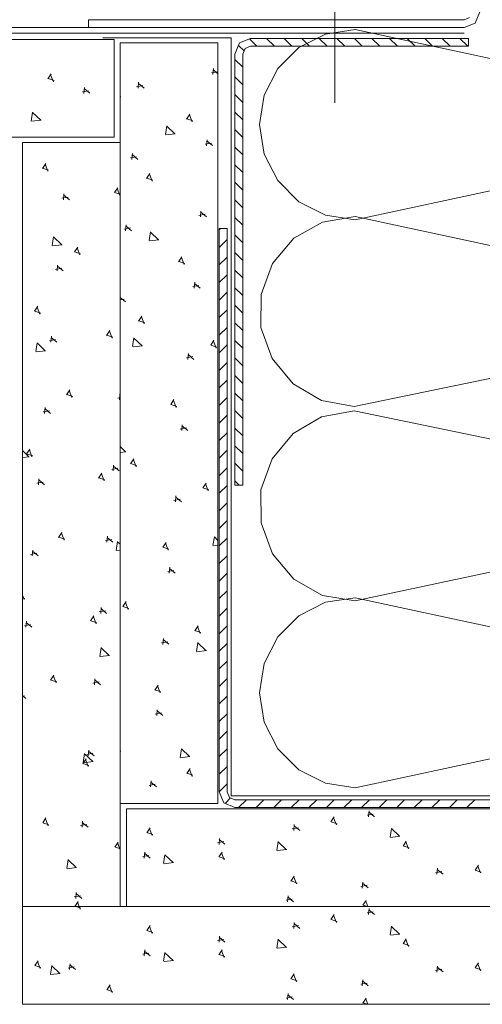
# Model space of a CAD drawing. Extents: x 5465377 to 5465550, y 5925276 to 5925338.
# Tile 133 of 182: x 5465446.46 to 5465446.599, y 5925321.44 to 5925321.736. Entities that reach past the tile are written whole.
import ezdxf

# ---------------------------------------------------------------- set-up
doc = ezdxf.new("R2010")
doc.units = 0
doc.header["$MEASUREMENT"] = 0
doc.layers.add('0_Nr_Pióra__141', color=7, linetype='Continuous', lineweight=0)

msp = doc.modelspace()

# ---------------------------------------------------------------- linework, layer by layer
at = {"layer": '0_Nr_Pióra__141', "linetype": 'Continuous'}
for p, q in [((5465446.5546, 5925321.71118), (5465446.5546, 5925321.8087)), ((5465446.59345, 5925321.73615), (5465446.59513, 5925321.73684)), ((5465446.59815, 5925321.73851), (5465446.59678, 5925321.73518)), ((5465446.48039, 5925321.7338), (5465445.79294, 5925321.7338)), ((5465446.48039, 5925321.7338), (5465446.48039, 5925321.73615)), ((5465446.48039, 5925321.73615), (5465446.59345, 5925321.73615)), ((5465446.59345, 5925321.7338), (5465446.48039, 5925321.7338)), ((5465446.59678, 5925321.73518), (5465446.59345, 5925321.7338)), ((5465445.79294, 5925321.73211), (5465446.5935, 5925321.73211)), ((5465446.52337, 5925321.7307), (5465446.48472, 5925321.7307)), ((5465446.52337, 5925321.50245), (5465446.52337, 5925321.7307)), ((5465446.55178, 5925321.73185), (5465446.54375, 5925321.72779)), ((5465446.56066, 5925321.73322), (5465446.55178, 5925321.73185)), ((5465446.69626, 5925321.7041), (5465446.56066, 5925321.73322)), ((5465446.48816, 5925321.73026), (5465445.79294, 5925321.73026)), ((5465446.48816, 5925321.70082), (5465446.48816, 5925321.73026)), ((5465446.48995, 5925321.50014), (5465446.48995, 5925321.72924)), ((5465446.48995, 5925321.72924), (5465446.51938, 5925321.72924)), ((5465446.51938, 5925321.72924), (5465446.51938, 5925321.50014)), ((5465446.52448, 5925321.72585), (5465446.52586, 5925321.72917)), ((5465446.52555, 5925321.72843), (5465446.52722, 5925321.72677)), ((5465446.52586, 5925321.72917), (5465446.52919, 5925321.73055)), ((5465446.52919, 5925321.7282), (5465446.52752, 5925321.7275)), ((5465446.52886, 5925321.73041), (5465446.53109, 5925321.7282)), ((5465446.52919, 5925321.73055), (5465446.59481, 5925321.73055)), ((5465446.59481, 5925321.7282), (5465446.52919, 5925321.7282)), ((5465446.53401, 5925321.73055), (5465446.53635, 5925321.7282)), ((5465446.54375, 5925321.72779), (5465446.53739, 5925321.72147)), ((5465446.53929, 5925321.73055), (5465446.54165, 5925321.7282)), ((5465446.54458, 5925321.73055), (5465446.54694, 5925321.7282)), ((5465446.54987, 5925321.73055), (5465446.55222, 5925321.7282)), ((5465446.55517, 5925321.73055), (5465446.55752, 5925321.7282)), ((5465446.56044, 5925321.73055), (5465446.56281, 5925321.7282)), ((5465446.56573, 5925321.73055), (5465446.56809, 5925321.7282)), ((5465446.57103, 5925321.73055), (5465446.57339, 5925321.7282)), ((5465446.57633, 5925321.73055), (5465446.57869, 5925321.7282)), ((5465446.58161, 5925321.73055), (5465446.58397, 5925321.7282)), ((5465446.58689, 5925321.73055), (5465446.58925, 5925321.7282)), ((5465446.59218, 5925321.73055), (5465446.59454, 5925321.7282)), ((5465446.59481, 5925321.73055), (5465446.59481, 5925321.7282)), ((5465446.52448, 5925321.59602), (5465446.52448, 5925321.72585)), ((5465446.52752, 5925321.7275), (5465446.52683, 5925321.72585)), ((5465446.52683, 5925321.72585), (5465446.52683, 5925321.59602)), ((5465446.52448, 5925321.72423), (5465446.52683, 5925321.72187)), ((5465446.46919, 5925321.71988), (5465446.46817, 5925321.71837)), ((5465446.46901, 5925321.71961), (5465446.46982, 5925321.71752)), ((5465446.51739, 5925321.72017), (5465446.51927, 5925321.72052)), ((5465446.51799, 5925321.72148), (5465446.51784, 5925321.7197)), ((5465446.51792, 5925321.72116), (5465446.51938, 5925321.71993)), ((5465446.52448, 5925321.71893), (5465446.52683, 5925321.71658)), ((5465446.53739, 5925321.72147), (5465446.53329, 5925321.71347)), ((5465446.46823, 5925321.71843), (5465446.47004, 5925321.71783)), ((5465446.4949, 5925321.71601), (5465446.49676, 5925321.71637)), ((5465446.4955, 5925321.71734), (5465446.49533, 5925321.71554)), ((5465446.49543, 5925321.717), (5465446.49715, 5925321.71556)), ((5465446.47855, 5925321.71447), (5465446.48042, 5925321.71481)), ((5465446.47916, 5925321.71578), (5465446.47901, 5925321.714)), ((5465446.47908, 5925321.71544), (5465446.4808, 5925321.71402)), ((5465446.48995, 5925321.71304), (5465446.49009, 5925321.713)), ((5465446.52448, 5925321.71364), (5465446.52683, 5925321.71129)), ((5465446.53329, 5925321.71347), (5465446.53187, 5925321.70459)), ((5465446.46359, 5925321.70832), (5465446.46317, 5925321.70566)), ((5465446.46359, 5925321.70826), (5465446.46602, 5925321.70592)), ((5465446.51095, 5925321.70775), (5465446.50992, 5925321.70626)), ((5465446.51076, 5925321.70751), (5465446.51156, 5925321.70541)), ((5465446.52448, 5925321.70837), (5465446.52683, 5925321.706)), ((5465446.4633, 5925321.70559), (5465446.46614, 5925321.70592)), ((5465446.504, 5925321.70423), (5465446.50359, 5925321.70157)), ((5465446.504, 5925321.70417), (5465446.50643, 5925321.70185)), ((5465446.50997, 5925321.70632), (5465446.51177, 5925321.70571)), ((5465446.53187, 5925321.70459), (5465446.53329, 5925321.69571)), ((5465446.56066, 5925321.67596), (5465446.69626, 5925321.70507)), ((5465446.5037, 5925321.70151), (5465446.50654, 5925321.70185)), ((5465446.52448, 5925321.70308), (5465446.52683, 5925321.70072)), ((5465445.79294, 5925321.70082), (5465446.48816, 5925321.70082)), ((5465446.46051, 5925321.46911), (5465446.46051, 5925321.69917)), ((5465446.46051, 5925321.69917), (5465446.48995, 5925321.69917)), ((5465446.48995, 5925321.69917), (5465446.48995, 5925321.46911)), ((5465446.5155, 5925321.69871), (5465446.51739, 5925321.69905)), ((5465446.51611, 5925321.70003), (5465446.51595, 5925321.69824)), ((5465446.51606, 5925321.6997), (5465446.51778, 5925321.69826)), ((5465446.49361, 5925321.69587), (5465446.49346, 5925321.69409)), ((5465446.49354, 5925321.69555), (5465446.49527, 5925321.69412)), ((5465446.52448, 5925321.69779), (5465446.52683, 5925321.69544)), ((5465446.53329, 5925321.69571), (5465446.53739, 5925321.68773)), ((5465446.46755, 5925321.69287), (5465446.46656, 5925321.69138)), ((5465446.46737, 5925321.69263), (5465446.4682, 5925321.69053)), ((5465446.49301, 5925321.69457), (5465446.4949, 5925321.69492)), ((5465446.52448, 5925321.6925), (5465446.52683, 5925321.69015)), ((5465446.4666, 5925321.69144), (5465446.46841, 5925321.69083)), ((5465446.49889, 5925321.6899), (5465446.4979, 5925321.68841)), ((5465446.49872, 5925321.68966), (5465446.49954, 5925321.68756)), ((5465446.49792, 5925321.68846), (5465446.49975, 5925321.68786)), ((5465446.52448, 5925321.68721), (5465446.52683, 5925321.68485)), ((5465446.53739, 5925321.68773), (5465446.54375, 5925321.68138)), ((5465446.473, 5925321.68374), (5465446.47283, 5925321.68197)), ((5465446.47292, 5925321.68341), (5465446.47464, 5925321.68197)), ((5465446.48924, 5925321.68558), (5465446.48824, 5925321.68411)), ((5465446.48827, 5925321.68416), (5465446.48995, 5925321.6836)), ((5465446.48907, 5925321.68536), (5465446.48988, 5925321.68325)), ((5465446.47238, 5925321.68244), (5465446.47426, 5925321.68278)), ((5465446.52448, 5925321.68193), (5465446.52683, 5925321.67956)), ((5465446.54375, 5925321.68138), (5465446.55178, 5925321.67733)), ((5465446.51363, 5925321.67726), (5465446.5155, 5925321.67762)), ((5465446.51423, 5925321.67857), (5465446.51408, 5925321.67679)), ((5465446.51417, 5925321.67825), (5465446.51588, 5925321.67681)), ((5465446.55178, 5925321.67733), (5465446.56066, 5925321.67596)), ((5465446.49174, 5925321.67442), (5465446.49159, 5925321.67263)), ((5465446.52448, 5925321.67664), (5465446.52683, 5925321.67429)), ((5465446.55085, 5925321.67526), (5465446.54221, 5925321.67035)), ((5465446.56066, 5925321.67695), (5465446.55085, 5925321.67526)), ((5465446.69626, 5925321.64784), (5465446.56066, 5925321.67695)), ((5465446.49113, 5925321.67312), (5465446.493, 5925321.67346)), ((5465446.49167, 5925321.67409), (5465446.49339, 5925321.67265)), ((5465446.49905, 5925321.67231), (5465446.49863, 5925321.66965)), ((5465446.49905, 5925321.67224), (5465446.50148, 5925321.66991)), ((5465446.51977, 5925321.67291), (5465446.52022, 5925321.67333)), ((5465446.51977, 5925321.67333), (5465446.52212, 5925321.67333)), ((5465446.51977, 5925321.50365), (5465446.51977, 5925321.67333)), ((5465446.52212, 5925321.67333), (5465446.52212, 5925321.50365)), ((5465446.46989, 5925321.67082), (5465446.46949, 5925321.66817)), ((5465446.46961, 5925321.66811), (5465446.47245, 5925321.66843)), ((5465446.46989, 5925321.67077), (5465446.47233, 5925321.66843)), ((5465446.49876, 5925321.66958), (5465446.5016, 5925321.66991)), ((5465446.51977, 5925321.66762), (5465446.52212, 5925321.66997)), ((5465446.52448, 5925321.67135), (5465446.52683, 5925321.669)), ((5465446.54221, 5925321.67035), (5465446.5358, 5925321.66277)), ((5465446.47721, 5925321.66773), (5465446.47619, 5925321.66626)), ((5465446.47623, 5925321.6663), (5465446.47804, 5925321.66571)), ((5465446.47702, 5925321.66749), (5465446.47784, 5925321.6654)), ((5465446.52448, 5925321.66606), (5465446.52683, 5925321.66371)), ((5465446.50854, 5925321.66476), (5465446.50753, 5925321.66327)), ((5465446.50757, 5925321.66333), (5465446.50938, 5925321.66273)), ((5465446.50836, 5925321.66452), (5465446.50918, 5925321.66243)), ((5465446.51977, 5925321.66233), (5465446.52212, 5925321.66468)), ((5465446.5358, 5925321.66277), (5465446.53233, 5925321.65344)), ((5465446.47051, 5925321.66098), (5465446.47238, 5925321.66132)), ((5465446.4711, 5925321.66229), (5465446.47095, 5925321.66051)), ((5465446.47106, 5925321.66195), (5465446.47278, 5925321.66051)), ((5465446.52448, 5925321.66077), (5465446.52683, 5925321.65842)), ((5465446.51237, 5925321.65712), (5465446.5122, 5925321.65534)), ((5465446.51229, 5925321.65679), (5465446.51401, 5925321.65535)), ((5465446.51977, 5925321.65702), (5465446.52212, 5925321.65939)), ((5465446.51176, 5925321.6558), (5465446.51363, 5925321.65616)), ((5465446.51977, 5925321.65175), (5465446.52212, 5925321.6541)), ((5465446.52448, 5925321.65548), (5465446.52683, 5925321.65313)), ((5465446.48995, 5925321.65251), (5465446.4915, 5925321.6512)), ((5465446.48995, 5925321.6518), (5465446.49113, 5925321.65201)), ((5465446.53233, 5925321.65344), (5465446.53229, 5925321.6435)), ((5465446.46515, 5925321.64988), (5465446.46416, 5925321.64839)), ((5465446.46421, 5925321.64844), (5465446.46601, 5925321.64784)), ((5465446.46498, 5925321.64964), (5465446.46577, 5925321.64755)), ((5465446.51977, 5925321.64646), (5465446.52212, 5925321.64881)), ((5465446.52448, 5925321.65019), (5465446.52683, 5925321.64784)), ((5465446.4965, 5925321.64691), (5465446.4955, 5925321.64542)), ((5465446.49554, 5925321.64549), (5465446.49735, 5925321.64488)), ((5465446.49632, 5925321.64667), (5465446.49712, 5925321.64457)), ((5465446.52448, 5925321.6449), (5465446.52683, 5925321.64255)), ((5465446.56036, 5925321.61971), (5465446.69626, 5925321.64766)), ((5465446.48684, 5925321.64259), (5465446.48584, 5925321.6411)), ((5465446.48668, 5925321.64235), (5465446.48748, 5925321.64026)), ((5465446.51977, 5925321.64117), (5465446.52212, 5925321.64352)), ((5465446.53229, 5925321.6435), (5465446.53564, 5925321.63414)), ((5465446.46497, 5925321.63891), (5465446.46455, 5925321.63625)), ((5465446.46497, 5925321.63883), (5465446.46739, 5925321.63651)), ((5465446.46863, 5925321.63951), (5465446.47051, 5925321.63987)), ((5465446.46923, 5925321.64084), (5465446.46909, 5925321.63904)), ((5465446.46918, 5925321.6405), (5465446.47089, 5925321.63906)), ((5465446.48589, 5925321.64117), (5465446.48769, 5925321.64057)), ((5465446.49409, 5925321.64039), (5465446.49369, 5925321.63772)), ((5465446.49409, 5925321.64032), (5465446.49652, 5925321.63799)), ((5465446.51818, 5925321.63964), (5465446.51718, 5925321.63813)), ((5465446.51801, 5925321.63938), (5465446.51881, 5925321.63729)), ((5465446.52448, 5925321.63961), (5465446.52683, 5925321.63726)), ((5465446.46468, 5925321.63617), (5465446.4675, 5925321.63651)), ((5465446.4938, 5925321.63766), (5465446.49665, 5925321.638)), ((5465446.51722, 5925321.6382), (5465446.51903, 5925321.6376)), ((5465446.51977, 5925321.63588), (5465446.52212, 5925321.63823)), ((5465446.50988, 5925321.63435), (5465446.51176, 5925321.63471)), ((5465446.51048, 5925321.63566), (5465446.51032, 5925321.63388)), ((5465446.51042, 5925321.63534), (5465446.51215, 5925321.63388)), ((5465446.51977, 5925321.63059), (5465446.52212, 5925321.63294)), ((5465446.52448, 5925321.63432), (5465446.52683, 5925321.63197)), ((5465446.53564, 5925321.63414), (5465446.54199, 5925321.6265)), ((5465446.51977, 5925321.62529), (5465446.52212, 5925321.62766)), ((5465446.52448, 5925321.62905), (5465446.52683, 5925321.62667)), ((5465446.4748, 5925321.62474), (5465446.47379, 5925321.62325)), ((5465446.47463, 5925321.6245), (5465446.47543, 5925321.62241)), ((5465446.54199, 5925321.6265), (5465446.55058, 5925321.62148)), ((5465446.47385, 5925321.62332), (5465446.47564, 5925321.62271)), ((5465446.48927, 5925321.62221), (5465446.48995, 5925321.62234)), ((5465446.48987, 5925321.62352), (5465446.4897, 5925321.62174)), ((5465446.48978, 5925321.6232), (5465446.48995, 5925321.62307)), ((5465446.50614, 5925321.62178), (5465446.50515, 5925321.62028)), ((5465446.50597, 5925321.62153), (5465446.50679, 5925321.61944)), ((5465446.51977, 5925321.62002), (5465446.52212, 5925321.62237)), ((5465446.52448, 5925321.62375), (5465446.52683, 5925321.6214)), ((5465446.55058, 5925321.62148), (5465446.56036, 5925321.61971)), ((5465446.46675, 5925321.61806), (5465446.46862, 5925321.61841)), ((5465446.46737, 5925321.61937), (5465446.46721, 5925321.61759)), ((5465446.46729, 5925321.61905), (5465446.46901, 5925321.6176)), ((5465446.50519, 5925321.62035), (5465446.50698, 5925321.61973)), ((5465446.52448, 5925321.61846), (5465446.52683, 5925321.61611)), ((5465446.56036, 5925321.61835), (5465446.55058, 5925321.61658)), ((5465446.69626, 5925321.5904), (5465446.56036, 5925321.61835)), ((5465446.51977, 5925321.61473), (5465446.52212, 5925321.61708)), ((5465446.55058, 5925321.61658), (5465446.54199, 5925321.61157)), ((5465446.508, 5925321.6129), (5465446.50988, 5925321.61324)), ((5465446.5086, 5925321.61421), (5465446.50846, 5925321.61243)), ((5465446.50854, 5925321.61389), (5465446.51026, 5925321.61244)), ((5465446.52448, 5925321.61317), (5465446.52683, 5925321.61082)), ((5465446.51977, 5925321.60944), (5465446.52212, 5925321.61179)), ((5465446.54199, 5925321.61157), (5465446.53564, 5925321.60392)), ((5465446.46051, 5925321.60644), (5465446.46244, 5925321.60459)), ((5465446.46276, 5925321.60689), (5465446.46176, 5925321.6054)), ((5465446.4626, 5925321.60665), (5465446.46339, 5925321.60455)), ((5465446.48995, 5925321.60764), (5465446.49159, 5925321.60606)), ((5465446.51977, 5925321.60415), (5465446.52212, 5925321.6065)), ((5465446.52448, 5925321.60788), (5465446.52683, 5925321.60553)), ((5465446.46051, 5925321.60434), (5465446.46255, 5925321.60459)), ((5465446.46178, 5925321.60546), (5465446.46361, 5925321.60485)), ((5465446.48995, 5925321.60586), (5465446.49169, 5925321.60606)), ((5465446.49409, 5925321.60392), (5465446.49309, 5925321.60243)), ((5465446.49394, 5925321.60368), (5465446.49473, 5925321.60158)), ((5465446.53564, 5925321.60392), (5465446.53229, 5925321.59456)), ((5465446.48738, 5925321.60076), (5465446.48927, 5925321.6011)), ((5465446.48798, 5925321.60207), (5465446.48782, 5925321.60029)), ((5465446.48791, 5925321.60173), (5465446.48963, 5925321.6003)), ((5465446.49312, 5925321.60249), (5465446.49494, 5925321.60188)), ((5465446.51977, 5925321.59886), (5465446.52212, 5925321.60121)), ((5465446.52448, 5925321.60259), (5465446.52683, 5925321.60024)), ((5465446.46549, 5925321.59792), (5465446.46532, 5925321.59613)), ((5465446.46541, 5925321.59759), (5465446.46713, 5925321.59615)), ((5465446.48446, 5925321.59961), (5465446.48345, 5925321.59813)), ((5465446.48348, 5925321.59818), (5465446.4853, 5925321.59758)), ((5465446.48427, 5925321.59938), (5465446.4851, 5925321.59727)), ((5465446.52448, 5925321.59732), (5465446.52577, 5925321.59602)), ((5465446.46489, 5925321.59662), (5465446.46675, 5925321.59696)), ((5465446.5158, 5925321.59664), (5465446.51479, 5925321.59516)), ((5465446.51482, 5925321.59521), (5465446.51664, 5925321.5946)), ((5465446.51563, 5925321.59641), (5465446.51644, 5925321.59431)), ((5465446.51977, 5925321.59358), (5465446.52212, 5925321.59594)), ((5465446.52683, 5925321.59602), (5465446.52448, 5925321.59602)), ((5465446.53229, 5925321.59456), (5465446.53233, 5925321.58463)), ((5465446.50612, 5925321.59144), (5465446.50799, 5925321.59178)), ((5465446.50674, 5925321.59276), (5465446.50657, 5925321.59096)), ((5465446.50666, 5925321.59241), (5465446.50838, 5925321.59099)), ((5465446.51977, 5925321.58829), (5465446.52212, 5925321.59064)), ((5465446.56066, 5925321.56113), (5465446.69626, 5925321.59023)), ((5465446.51977, 5925321.58301), (5465446.52212, 5925321.58536)), ((5465446.53233, 5925321.58463), (5465446.5358, 5925321.57529)), ((5465446.4724, 5925321.58175), (5465446.47141, 5925321.58028)), ((5465446.47144, 5925321.58033), (5465446.47326, 5925321.57971)), ((5465446.47224, 5925321.58151), (5465446.47303, 5925321.57942)), ((5465446.4855, 5925321.5793), (5465446.48738, 5925321.57966)), ((5465446.4861, 5925321.58062), (5465446.48596, 5925321.57883)), ((5465446.48605, 5925321.58029), (5465446.48777, 5925321.57885)), ((5465446.5183, 5925321.5805), (5465446.51787, 5925321.57784)), ((5465446.5183, 5925321.58044), (5465446.51938, 5925321.57938)), ((5465446.51977, 5925321.57771), (5465446.52212, 5925321.58006)), ((5465446.48913, 5925321.57902), (5465446.48872, 5925321.57637)), ((5465446.48915, 5925321.57895), (5465446.48995, 5925321.5782)), ((5465446.50374, 5925321.57878), (5465446.50275, 5925321.57731)), ((5465446.5028, 5925321.57736), (5465446.5046, 5925321.57676)), ((5465446.50358, 5925321.57856), (5465446.50436, 5925321.57644)), ((5465446.51799, 5925321.57778), (5465446.51938, 5925321.57794)), ((5465446.46298, 5925321.57517), (5465446.46489, 5925321.57551)), ((5465446.46361, 5925321.57646), (5465446.46346, 5925321.57468)), ((5465446.46353, 5925321.57614), (5465446.46525, 5925321.57469)), ((5465446.48884, 5925321.5763), (5465446.48995, 5925321.57642)), ((5465446.51977, 5925321.57242), (5465446.52212, 5925321.57477)), ((5465446.5358, 5925321.57529), (5465446.54221, 5925321.56773)), ((5465446.50486, 5925321.5713), (5465446.50469, 5925321.56952)), ((5465446.50478, 5925321.57096), (5465446.5065, 5925321.56953)), ((5465446.50426, 5925321.56999), (5465446.50612, 5925321.57033)), ((5465446.51977, 5925321.56713), (5465446.52212, 5925321.5695)), ((5465446.54221, 5925321.56773), (5465446.55085, 5925321.5628)), ((5465446.46051, 5925321.56286), (5465446.46099, 5925321.56156)), ((5465446.46051, 5925321.5621), (5465446.4612, 5925321.56186)), ((5465446.51977, 5925321.56186), (5465446.52212, 5925321.56421)), ((5465446.55085, 5925321.5628), (5465446.56066, 5925321.56113)), ((5465446.56066, 5925321.5621), (5465446.55178, 5925321.56074)), ((5465446.69626, 5925321.53298), (5465446.56066, 5925321.5621)), ((5465446.48424, 5925321.55916), (5465446.48407, 5925321.55738)), ((5465446.48417, 5925321.55884), (5465446.48587, 5925321.55739)), ((5465446.49172, 5925321.56093), (5465446.49069, 5925321.55946)), ((5465446.49074, 5925321.55949), (5465446.49254, 5925321.55889)), ((5465446.49153, 5925321.56069), (5465446.49235, 5925321.5586)), ((5465446.51977, 5925321.55657), (5465446.52212, 5925321.55892)), ((5465446.55178, 5925321.56074), (5465446.54375, 5925321.55668)), ((5465446.48206, 5925321.55662), (5465446.48105, 5925321.55514)), ((5465446.48188, 5925321.55639), (5465446.48268, 5925321.55429)), ((5465446.48363, 5925321.55785), (5465446.4855, 5925321.55821)), ((5465446.54375, 5925321.55668), (5465446.53739, 5925321.55035)), ((5465446.46112, 5925321.55369), (5465446.46298, 5925321.55404)), ((5465446.46172, 5925321.55501), (5465446.46157, 5925321.55323)), ((5465446.46166, 5925321.55468), (5465446.46338, 5925321.55324)), ((5465446.48111, 5925321.5552), (5465446.4829, 5925321.55459)), ((5465446.5134, 5925321.55366), (5465446.51238, 5925321.55217)), ((5465446.51322, 5925321.5534), (5465446.51402, 5925321.55133)), ((5465446.51977, 5925321.55128), (5465446.52212, 5925321.55363)), ((5465446.50297, 5925321.54985), (5465446.50281, 5925321.54806)), ((5465446.51244, 5925321.55222), (5465446.51423, 5925321.55162)), ((5465446.53739, 5925321.55035), (5465446.53329, 5925321.54235)), ((5465446.4842, 5925321.54709), (5465446.48378, 5925321.54443)), ((5465446.4842, 5925321.54704), (5465446.48662, 5925321.5447)), ((5465446.50236, 5925321.54854), (5465446.50426, 5925321.54888)), ((5465446.50292, 5925321.54951), (5465446.50463, 5925321.54808)), ((5465446.51333, 5925321.54858), (5465446.51293, 5925321.54592)), ((5465446.51333, 5925321.54852), (5465446.51576, 5925321.54618)), ((5465446.51977, 5925321.54598), (5465446.52212, 5925321.54834)), ((5465446.48391, 5925321.54438), (5465446.48673, 5925321.5447)), ((5465446.51303, 5925321.54585), (5465446.51588, 5925321.54618)), ((5465446.51977, 5925321.5407), (5465446.52212, 5925321.54305)), ((5465446.53329, 5925321.54235), (5465446.53187, 5925321.53348)), ((5465446.47001, 5925321.53876), (5465446.46901, 5925321.53729)), ((5465446.46984, 5925321.53852), (5465446.47065, 5925321.53644)), ((5465446.46903, 5925321.53733), (5465446.47086, 5925321.53674)), ((5465446.48175, 5925321.5364), (5465446.48361, 5925321.53674)), ((5465446.48234, 5925321.53771), (5465446.48219, 5925321.53592)), ((5465446.48228, 5925321.53738), (5465446.484, 5925321.53592)), ((5465446.50135, 5925321.53579), (5465446.50035, 5925321.5343)), ((5465446.50117, 5925321.53555), (5465446.50199, 5925321.53346)), ((5465446.51977, 5925321.5354), (5465446.52212, 5925321.53777)), ((5465446.46051, 5925321.53263), (5465446.4615, 5925321.53178)), ((5465446.46051, 5925321.53248), (5465446.46112, 5925321.5326)), ((5465446.50037, 5925321.53436), (5465446.5022, 5925321.53377)), ((5465446.51977, 5925321.53013), (5465446.52212, 5925321.53248)), ((5465446.53187, 5925321.53348), (5465446.53329, 5925321.52461)), ((5465446.56066, 5925321.50486), (5465446.69626, 5925321.53398)), ((5465446.50049, 5925321.52708), (5465446.50236, 5925321.52742)), ((5465446.50109, 5925321.52839), (5465446.50095, 5925321.52661)), ((5465446.50103, 5925321.52807), (5465446.50275, 5925321.52661)), ((5465446.51977, 5925321.52484), (5465446.52212, 5925321.52719)), ((5465446.53329, 5925321.52461), (5465446.53739, 5925321.51661)), ((5465446.51977, 5925321.51955), (5465446.52212, 5925321.5219)), ((5465446.47924, 5925321.51517), (5465446.47883, 5925321.51251)), ((5465446.47924, 5925321.5151), (5465446.48167, 5925321.51278)), ((5465446.47987, 5925321.51494), (5465446.48175, 5925321.51528)), ((5465446.48047, 5925321.51625), (5465446.48032, 5925321.51445)), ((5465446.4804, 5925321.51591), (5465446.48212, 5925321.51448)), ((5465446.48995, 5925321.51598), (5465446.49015, 5925321.51591)), ((5465446.50838, 5925321.51665), (5465446.50797, 5925321.51398)), ((5465446.50809, 5925321.51394), (5465446.51092, 5925321.51426)), ((5465446.50838, 5925321.51659), (5465446.51082, 5925321.51426)), ((5465446.51977, 5925321.51426), (5465446.52212, 5925321.51661)), ((5465446.53739, 5925321.51661), (5465446.54375, 5925321.51028)), ((5465446.47966, 5925321.51364), (5465446.47867, 5925321.51215)), ((5465446.4787, 5925321.5122), (5465446.48052, 5925321.5116)), ((5465446.47894, 5925321.51244), (5465446.4818, 5925321.51278)), ((5465446.47949, 5925321.51338), (5465446.48028, 5925321.51129)), ((5465446.51977, 5925321.50897), (5465446.52212, 5925321.51132)), ((5465446.51099, 5925321.51067), (5465446.51001, 5925321.50918)), ((5465446.51004, 5925321.50923), (5465446.51185, 5925321.50863)), ((5465446.51083, 5925321.51043), (5465446.51164, 5925321.50832)), ((5465446.54375, 5925321.51028), (5465446.55178, 5925321.50623)), ((5465446.49863, 5925321.50561), (5465446.50049, 5925321.50597)), ((5465446.49923, 5925321.50694), (5465446.49906, 5925321.50514)), ((5465446.49915, 5925321.5066), (5465446.50087, 5925321.50515)), ((5465446.51977, 5925321.50368), (5465446.52212, 5925321.50605)), ((5465446.55178, 5925321.50623), (5465446.56066, 5925321.50486)), ((5465446.52115, 5925321.50032), (5465446.51977, 5925321.50365)), ((5465446.52212, 5925321.50365), (5465446.52281, 5925321.50198)), ((5465446.69621, 5925321.50245), (5465446.52337, 5925321.50245)), ((5465446.51938, 5925321.50014), (5465446.48995, 5925321.50014)), ((5465446.52448, 5925321.49894), (5465446.52115, 5925321.50032)), ((5465446.52152, 5925321.50016), (5465446.52318, 5925321.50183)), ((5465446.52281, 5925321.50198), (5465446.52448, 5925321.50129)), ((5465446.52448, 5925321.50129), (5465446.69558, 5925321.50129)), ((5465446.52559, 5925321.49894), (5465446.52795, 5925321.50129)), ((5465446.53087, 5925321.49894), (5465446.53323, 5925321.50129)), ((5465446.53616, 5925321.49894), (5465446.53852, 5925321.50129)), ((5465446.54145, 5925321.49894), (5465446.5438, 5925321.50129)), ((5465446.54674, 5925321.49894), (5465446.54909, 5925321.50129)), ((5465446.55204, 5925321.49894), (5465446.55439, 5925321.50129)), ((5465446.55731, 5925321.49894), (5465446.55968, 5925321.50129)), ((5465446.5626, 5925321.49894), (5465446.56495, 5925321.50129)), ((5465446.56789, 5925321.49894), (5465446.57024, 5925321.50129)), ((5465446.57319, 5925321.49894), (5465446.57553, 5925321.50129)), ((5465446.57847, 5925321.49894), (5465446.58083, 5925321.50129)), ((5465446.58376, 5925321.49894), (5465446.58612, 5925321.50129)), ((5465446.58904, 5925321.49894), (5465446.59139, 5925321.50129)), ((5465446.59433, 5925321.49894), (5465446.59668, 5925321.50129)), ((5465446.49187, 5925321.49855), (5465446.49187, 5925321.46911)), ((5465446.72617, 5925321.49855), (5465446.49187, 5925321.49855)), ((5465446.69558, 5925321.49894), (5465446.52448, 5925321.49894)), ((5465446.56424, 5925321.49662), (5465446.56611, 5925321.49696)), ((5465446.56484, 5925321.49793), (5465446.5647, 5925321.49613)), ((5465446.56477, 5925321.49759), (5465446.5665, 5925321.49616)), ((5465446.46761, 5925321.49579), (5465446.46661, 5925321.49428)), ((5465446.46666, 5925321.49435), (5465446.46846, 5925321.49375)), ((5465446.46746, 5925321.49553), (5465446.46825, 5925321.49344)), ((5465446.47798, 5925321.49349), (5465446.47987, 5925321.49383)), ((5465446.4786, 5925321.4948), (5465446.47846, 5925321.493)), ((5465446.47854, 5925321.49446), (5465446.48026, 5925321.49303)), ((5465446.54234, 5925321.49378), (5465446.54218, 5925321.49199)), ((5465446.55439, 5925321.49611), (5465446.55338, 5925321.49462)), ((5465446.55341, 5925321.49467), (5465446.55523, 5925321.49407)), ((5465446.5542, 5925321.49587), (5465446.55503, 5925321.49376)), ((5465446.49895, 5925321.49281), (5465446.49795, 5925321.49133)), ((5465446.49799, 5925321.49138), (5465446.49979, 5925321.49076)), ((5465446.49879, 5925321.49256), (5465446.49958, 5925321.49047)), ((5465446.54173, 5925321.49247), (5465446.54362, 5925321.49282)), ((5465446.54228, 5925321.49345), (5465446.544, 5925321.49201)), ((5465446.57161, 5925321.49266), (5465446.5712, 5925321.49)), ((5465446.57161, 5925321.49261), (5465446.57405, 5925321.49027)), ((5465446.48931, 5925321.4885), (5465446.4883, 5925321.48701)), ((5465446.48913, 5925321.48826), (5465446.48995, 5925321.48617)), ((5465446.51924, 5925321.48831), (5465446.52112, 5925321.48866)), ((5465446.51984, 5925321.48962), (5465446.51969, 5925321.48784)), ((5465446.51977, 5925321.4893), (5465446.52149, 5925321.48785)), ((5465446.53753, 5925321.4887), (5465446.5371, 5925321.48604)), ((5465446.53753, 5925321.48863), (5465446.53994, 5925321.4863)), ((5465446.57131, 5925321.48995), (5465446.57415, 5925321.49027)), ((5465446.57607, 5925321.48883), (5465446.57508, 5925321.48733)), ((5465446.5759, 5925321.48859), (5465446.57672, 5925321.48649)), ((5465446.48834, 5925321.48708), (5465446.48995, 5925321.48654)), ((5465446.49735, 5925321.48549), (5465446.49718, 5925321.48368)), ((5465446.49727, 5925321.48515), (5465446.49899, 5925321.4837)), ((5465446.50343, 5925321.48472), (5465446.50301, 5925321.48208)), ((5465446.50343, 5925321.48468), (5465446.50586, 5925321.48234)), ((5465446.52065, 5925321.48552), (5465446.51964, 5925321.48404)), ((5465446.52046, 5925321.48529), (5465446.52129, 5925321.4832)), ((5465446.53722, 5925321.48597), (5465446.54006, 5925321.4863)), ((5465446.57512, 5925321.4874), (5465446.57691, 5925321.4868)), ((5465446.47429, 5925321.48325), (5465446.47387, 5925321.48058)), ((5465446.47429, 5925321.48318), (5465446.47671, 5925321.48085)), ((5465446.49674, 5925321.48417), (5465446.49861, 5925321.48451)), ((5465446.50314, 5925321.48201), (5465446.50598, 5925321.48234)), ((5465446.51969, 5925321.48411), (5465446.52149, 5925321.48349)), ((5465446.47399, 5925321.48052), (5465446.47683, 5925321.48085)), ((5465446.58487, 5925321.4793), (5465446.58673, 5925321.47966)), ((5465446.58547, 5925321.48063), (5465446.5853, 5925321.47883)), ((5465446.5854, 5925321.48029), (5465446.58712, 5925321.47885)), ((5465446.59776, 5925321.48156), (5465446.59676, 5925321.48006)), ((5465446.59681, 5925321.48011), (5465446.59861, 5925321.47951)), ((5465446.59759, 5925321.48131), (5465446.5984, 5925321.47922)), ((5465446.54233, 5925321.47825), (5465446.54134, 5925321.47677)), ((5465446.54138, 5925321.47682), (5465446.54319, 5925321.4762)), ((5465446.54217, 5925321.47802), (5465446.54298, 5925321.47591)), ((5465446.56298, 5925321.47646), (5465446.56281, 5925321.47469)), ((5465446.56289, 5925321.47614), (5465446.56461, 5925321.47471)), ((5465446.47671, 5925321.47333), (5465446.47656, 5925321.47156)), ((5465446.47665, 5925321.47301), (5465446.47837, 5925321.47158)), ((5465446.56235, 5925321.47516), (5465446.56424, 5925321.47551)), ((5465446.47611, 5925321.47203), (5465446.47798, 5925321.47237)), ((5465446.47727, 5925321.47064), (5465446.47627, 5925321.46916)), ((5465446.47709, 5925321.47041), (5465446.4776, 5925321.46911)), ((5465446.53986, 5925321.47101), (5465446.54173, 5925321.47136)), ((5465446.54046, 5925321.47232), (5465446.54032, 5925321.47054)), ((5465446.5404, 5925321.472), (5465446.54212, 5925321.47054)), ((5465446.56402, 5925321.47098), (5465446.56302, 5925321.46948)), ((5465446.56387, 5925321.47073), (5465446.56448, 5925321.46911)), ((5465446.46051, 5925321.46911), (5465446.46051, 5925321.43967)), ((5465446.72466, 5925321.46911), (5465446.46051, 5925321.46911)), ((5465446.48995, 5925321.46911), (5465446.46051, 5925321.46911)), ((5465446.47629, 5925321.46921), (5465446.47662, 5925321.46911)), ((5465446.47662, 5925321.46911), (5465446.47811, 5925321.46861)), ((5465446.4776, 5925321.46911), (5465446.47788, 5925321.46832)), ((5465446.49187, 5925321.46911), (5465446.72617, 5925321.46911)), ((5465446.56307, 5925321.46955), (5465446.56437, 5925321.46911)), ((5465446.56424, 5925321.46718), (5465446.56611, 5925321.46752)), ((5465446.56484, 5925321.46848), (5465446.5647, 5925321.46669)), ((5465446.56477, 5925321.46815), (5465446.5665, 5925321.46672)), ((5465446.54234, 5925321.46434), (5465446.54218, 5925321.46255)), ((5465446.54228, 5925321.46402), (5465446.544, 5925321.46255)), ((5465446.55439, 5925321.46668), (5465446.55338, 5925321.46518)), ((5465446.55341, 5925321.46523), (5465446.55523, 5925321.46463)), ((5465446.5542, 5925321.46642), (5465446.55503, 5925321.46432)), ((5465446.49895, 5925321.46337), (5465446.49795, 5925321.46187)), ((5465446.49799, 5925321.46194), (5465446.49979, 5925321.46132)), ((5465446.49879, 5925321.46312), (5465446.49958, 5925321.46103)), ((5465446.54173, 5925321.46303), (5465446.54362, 5925321.46338)), ((5465446.57161, 5925321.46322), (5465446.5712, 5925321.46056)), ((5465446.57161, 5925321.46315), (5465446.57405, 5925321.46083)), ((5465446.51924, 5925321.45887), (5465446.52112, 5925321.45921)), ((5465446.51984, 5925321.46018), (5465446.51969, 5925321.4584)), ((5465446.51977, 5925321.45986), (5465446.52149, 5925321.45841)), ((5465446.53753, 5925321.45926), (5465446.5371, 5925321.4566)), ((5465446.53753, 5925321.4592), (5465446.53994, 5925321.45686)), ((5465446.57131, 5925321.46049), (5465446.57415, 5925321.46083)), ((5465446.57607, 5925321.45939), (5465446.57508, 5925321.4579)), ((5465446.57512, 5925321.45796), (5465446.57691, 5925321.45736)), ((5465446.5759, 5925321.45915), (5465446.57672, 5925321.45705)), ((5465446.49674, 5925321.45473), (5465446.49861, 5925321.45507)), ((5465446.49735, 5925321.45603), (5465446.49718, 5925321.45424)), ((5465446.49727, 5925321.45571), (5465446.49899, 5925321.45426)), ((5465446.50343, 5925321.45528), (5465446.50301, 5925321.45264)), ((5465446.50343, 5925321.45522), (5465446.50586, 5925321.4529)), ((5465446.52065, 5925321.45608), (5465446.51964, 5925321.4546)), ((5465446.52046, 5925321.45585), (5465446.52129, 5925321.45376)), ((5465446.53722, 5925321.45653), (5465446.54006, 5925321.45686)), ((5465446.46523, 5925321.45279), (5465446.46422, 5925321.45131)), ((5465446.46504, 5925321.45256), (5465446.46587, 5925321.45045)), ((5465446.50314, 5925321.45256), (5465446.50598, 5925321.4529)), ((5465446.51969, 5925321.45467), (5465446.52149, 5925321.45405)), ((5465446.59776, 5925321.45212), (5465446.59676, 5925321.45063)), ((5465446.46425, 5925321.45136), (5465446.46608, 5925321.45075)), ((5465446.46935, 5925321.45132), (5465446.46893, 5925321.44866)), ((5465446.46935, 5925321.45126), (5465446.47177, 5925321.44892)), ((5465446.47425, 5925321.45058), (5465446.47611, 5925321.45092)), ((5465446.47485, 5925321.45189), (5465446.47469, 5925321.45011)), ((5465446.47477, 5925321.45155), (5465446.47649, 5925321.45011)), ((5465446.58487, 5925321.44986), (5465446.58673, 5925321.45022)), ((5465446.58547, 5925321.45118), (5465446.5853, 5925321.44939)), ((5465446.5854, 5925321.45085), (5465446.58712, 5925321.44941)), ((5465446.59681, 5925321.45068), (5465446.59861, 5925321.45007)), ((5465446.59759, 5925321.45188), (5465446.5984, 5925321.44976)), ((5465446.46903, 5925321.4486), (5465446.47188, 5925321.44894)), ((5465446.54233, 5925321.44881), (5465446.54134, 5925321.44731)), ((5465446.54138, 5925321.44738), (5465446.54319, 5925321.44677)), ((5465446.54217, 5925321.44856), (5465446.54298, 5925321.44647)), ((5465446.56235, 5925321.44573), (5465446.56424, 5925321.44607)), ((5465446.56298, 5925321.44702), (5465446.56281, 5925321.44525)), ((5465446.56289, 5925321.4467), (5465446.56461, 5925321.44525)), ((5465446.48691, 5925321.44552), (5465446.48592, 5925321.44402)), ((5465446.48596, 5925321.44409), (5465446.48777, 5925321.44347)), ((5465446.48673, 5925321.44527), (5465446.48756, 5925321.44318)), ((5465446.53986, 5925321.44157), (5465446.54173, 5925321.44191)), ((5465446.54046, 5925321.44288), (5465446.54032, 5925321.4411)), ((5465446.5404, 5925321.44256), (5465446.54212, 5925321.4411)), ((5465446.56402, 5925321.44152), (5465446.56302, 5925321.44004)), ((5465446.56387, 5925321.44129), (5465446.56448, 5925321.43967)), ((5465446.46051, 5925321.43967), (5465446.72466, 5925321.43967)), ((5465446.56307, 5925321.44011), (5465446.56437, 5925321.43967))]:
    msp.add_line(p, q, dxfattribs=at)

doc.saveas('drawing.dxf')
